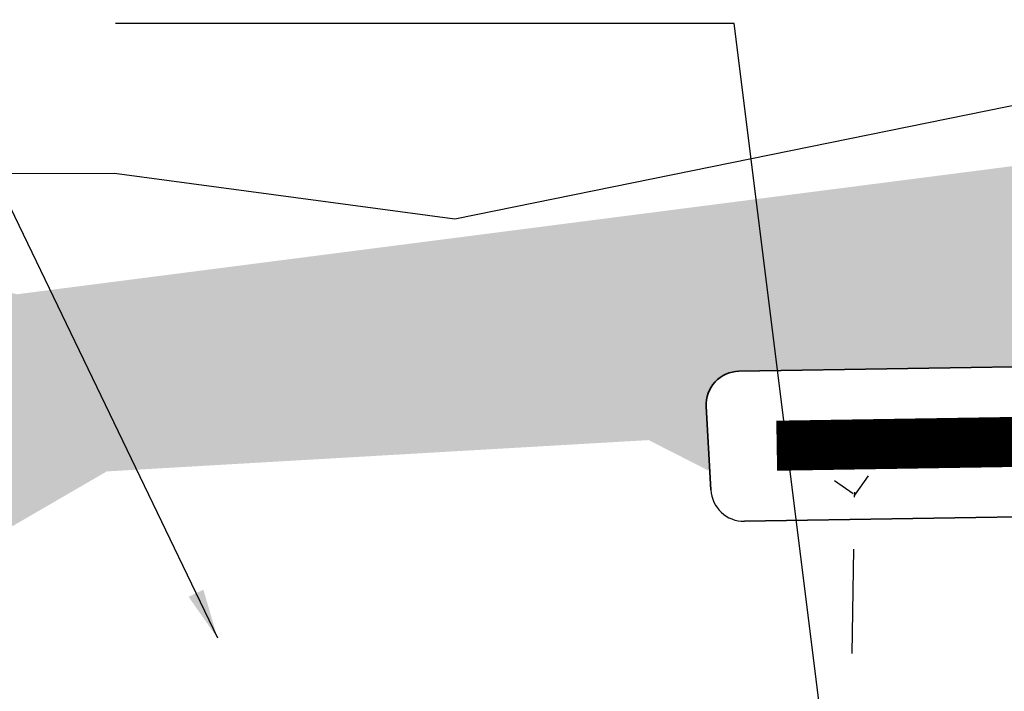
# Model space of a CAD drawing. Extents: x 100296 to 107772, y 404875 to 408930.
# Tile 28 of 98: x 101361 to 101391, y 407482 to 407502. Entities that reach past the tile are written whole.
import ezdxf

# ---------------------------------------------------------------- set-up
doc = ezdxf.new("R2010")
doc.units = 0
doc.linetypes.add('B0703', pattern=[4.6875, 3.125, -1.5625])
doc.linetypes.add('HIDDEN', pattern=[2, 1, -1])
doc.layers.add('n-we-gw-grondwerk_watergang-g', color=170, linetype='Continuous', lineweight=35)
for name, color, linetype in [('n-xx-gw-waterlijn-gd', 161, 'Continuous'), ('TDNL----_bossages', 71, 'Continuous'), ('TDNL----_plangrens', 4, 'ENV-L14'), ('TDNL----_stroomrichting', 170, 'Continuous'), ('TDNL5200_duikers', 2, 'B0703'), ('TTNM----_maatvoering', 7, 'Continuous')]:
    doc.layers.add(name, color=color, linetype=linetype)
doc.styles.add('ENV-P', font='ISOCP.SHX')
doc.linetypes.add('ENV-L14', pattern='A,12.5,-1.25,[144,env-shp.shx,S=0.125,R=0,X=0,Y=0.75],-1.25', length=15)
doc.dimstyles.new('ENVIRO2', dxfattribs={"dimtxt": 2.5, "dimasz": 3, "dimexe": 2.5, "dimexo": 0.63, "dimgap": 1.5, "dimtad": 1, "dimzin": 0, "dimdsep": 46, "dimtxsty": 'ENV-P', "dimcen": 2.5, "dimse1": 1, "dimse2": 1, "dimclrd": 1, "dimclrt": 2, "dimadec": 0, "dimazin": 0, "dimtfac": 0.9, "dimtmove": 0, "dimatfit": 3, "dimfxl": 1, "dimtolj": 1, "dimtzin": 0, "dimarcsym": 0})

msp = doc.modelspace()

# ---------------------------------------------------------------- hatches: boundary and pattern name
at = {"layer": 'TDNL----_bossages'}
h = msp.add_hatch(dxfattribs=at)
h.set_pattern_fill('ENV-A30', color=256)
h.set_pattern_definition([(45, (0, 0), (-0.6222539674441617, 0.6222539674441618), []), (45, (0, 3.1112698), (-3.111269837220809, 3.11126983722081), [1, -0.6]), (17, (0, 0), (0.5157491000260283, 1.596552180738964), [0, -1.632, -0.924, 0, -1.344]), (48, (0, 0), (-0.3683115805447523, 1.623436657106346), [0, -1.616, 0, -1.648, 0, -1.328]), (71, (0, 0), (-0.9582315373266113, 1.345261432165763), [0, -1.6, 0, -0.9599999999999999, -1.316])])
edge = h.paths.add_edge_path()
edge.add_line((101631.6280828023, 407469.6562539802), (101632.2316357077, 407471.5508864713))
edge.add_arc((101626.5147049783, 407473.3720682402), 6.000000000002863, 342.3302352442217, 446.359084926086)
edge.add_line((101626.8957241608, 407479.3599580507), (101611.3307915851, 407480.350380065))
edge.add_line((101611.3307915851, 407480.350380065), (101606.1368240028, 407480.8027214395))
edge.add_line((101606.1368240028, 407480.8027214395), (101600.9533239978, 407481.2608050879))
edge.add_line((101600.9533239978, 407481.2608050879), (101595.7757660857, 407481.7040847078))
edge.add_line((101595.7757660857, 407481.7040847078), (101590.6009274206, 407482.1150527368))
edge.add_line((101590.6009274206, 407482.1150527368), (101585.4287345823, 407482.4938333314))
edge.add_line((101585.4287345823, 407482.4938333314), (101580.2573226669, 407482.826514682))
edge.add_line((101580.2573226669, 407482.826514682), (101575.0897411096, 407483.1362137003))
edge.add_line((101575.0897411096, 407483.1362137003), (101569.9179742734, 407483.3515950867))
edge.add_line((101569.9179742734, 407483.3515950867), (101564.7498998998, 407483.5352080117))
edge.add_line((101564.7498998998, 407483.5352080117), (101559.5854320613, 407483.6871620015))
edge.add_line((101559.5854320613, 407483.6871620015), (101554.4262195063, 407483.8301159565))
edge.add_line((101554.4262195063, 407483.8301159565), (101549.281265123, 407484.0256781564))
edge.add_line((101549.281265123, 407484.0256781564), (101544.1495712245, 407484.1777510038))
edge.add_line((101544.1495712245, 407484.1777510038), (101539.0303440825, 407484.2722708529))
edge.add_line((101539.0303440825, 407484.2722708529), (101533.924618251, 407484.3277936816))
edge.add_line((101533.924618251, 407484.3277936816), (101528.8323906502, 407484.348990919))
edge.add_line((101528.8323906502, 407484.348990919), (101523.7535642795, 407484.3404517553))
edge.add_line((101523.7535642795, 407484.3404517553), (101518.6876466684, 407484.2952715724))
edge.add_line((101518.6876466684, 407484.2952715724), (101513.633820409, 407484.1889588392))
edge.add_line((101513.633820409, 407484.1889588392), (101508.5929532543, 407484.0665742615))
edge.add_line((101508.5929532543, 407484.0665742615), (101503.5645451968, 407483.9313048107))
edge.add_line((101503.5645451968, 407483.9313048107), (101498.5480510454, 407483.7852310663))
edge.add_line((101498.5480510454, 407483.7852310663), (101493.5422507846, 407483.6362854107))
edge.add_line((101493.5422507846, 407483.6362854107), (101483.5370751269, 407483.4459927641))
edge.add_line((101483.5370751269, 407483.4459927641), (101473.5325847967, 407483.2930489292))
edge.add_line((101473.5325847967, 407483.2930489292), (101463.5274899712, 407483.1071614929))
edge.add_line((101463.5274899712, 407483.1071614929), (101453.5209094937, 407482.8403168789))
edge.add_line((101453.5209094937, 407482.8403168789), (101443.5136103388, 407482.5343095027))
edge.add_line((101443.5136103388, 407482.5343095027), (101433.5081777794, 407482.3300183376))
edge.add_line((101433.5081777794, 407482.3300183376), (101413.5019921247, 407482.1764359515))
edge.add_line((101413.5019921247, 407482.1764359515), (101395.5313596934, 407481.8922171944))
edge.add_arc((101395.539266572, 407481.3922797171), 0.4999999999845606, 90.90609930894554, 168.9826031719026)
edge.add_line((101395.0484819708, 407481.487833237), (101398.5100475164, 407481.424310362))
edge.add_line((101398.5100475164, 407481.424310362), (101460.0296005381, 407480.0069863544))
edge.add_line((101460.0296005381, 407480.0069863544), (101522.1195406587, 407478.6150672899))
edge.add_line((101522.1195406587, 407478.6150672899), (101552.1308784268, 407477.2825962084))
edge.add_line((101552.1308784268, 407477.2825962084), (101578.5199892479, 407474.6257253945))
edge.add_line((101578.5199892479, 407474.6257253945), (101603.0848261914, 407470.8503984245))
edge.add_line((101603.0848261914, 407470.8503984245), (101630.2783762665, 407465.4211428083))
edge.add_line((101630.2783762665, 407465.4211428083), (101631.6280828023, 407469.6562539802))
edge = h.paths.add_edge_path()
edge.add_line((101383.0045273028, 407491.1952842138), (101413.3904114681, 407491.6758593))
edge.add_line((101413.3904114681, 407491.6758593), (101433.3747434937, 407491.8292739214))
edge.add_line((101433.3747434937, 407491.8292739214), (101443.2714590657, 407492.0313453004))
edge.add_line((101443.2714590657, 407492.0313453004), (101453.2491059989, 407492.3364459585))
edge.add_line((101453.2491059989, 407492.3364459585), (101463.3126272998, 407492.6048090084))
edge.add_line((101463.3126272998, 407492.6048090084), (101473.3717408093, 407492.7917000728))
edge.add_line((101473.3717408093, 407492.7917000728), (101483.3741414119, 407492.944611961))
edge.add_line((101483.3741414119, 407492.944611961), (101493.3106463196, 407493.1335985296))
edge.add_line((101493.3106463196, 407493.1335985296), (101498.2655072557, 407493.2810285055))
edge.add_line((101498.2655072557, 407493.2810285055), (101503.2985553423, 407493.4275861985))
edge.add_line((101503.2985553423, 407493.4275861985), (101508.3499302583, 407493.5634734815))
edge.add_line((101508.3499302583, 407493.5634734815), (101513.418631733, 407493.6865338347))
edge.add_line((101513.418631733, 407493.6865338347), (101518.5453811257, 407493.7943805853))
edge.add_line((101518.5453811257, 407493.7943805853), (101523.7032163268, 407493.8403805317))
edge.add_line((101523.7032163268, 407493.8403805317), (101528.8441769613, 407493.849024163))
edge.add_line((101528.8441769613, 407493.849024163), (101533.9960429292, 407493.8275786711))
edge.add_line((101533.9960429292, 407493.8275786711), (101539.1696850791, 407493.7713172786))
edge.add_line((101539.1696850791, 407493.7713172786), (101544.3779658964, 407493.6751531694))
edge.add_line((101544.3779658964, 407493.6751531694), (101549.6023902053, 407493.5203323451))
edge.add_line((101549.6023902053, 407493.5203323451), (101554.7382120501, 407493.325117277))
edge.add_line((101554.7382120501, 407493.325117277), (101559.8566957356, 407493.1832918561))
edge.add_line((101559.8566957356, 407493.1832918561), (101565.058254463, 407493.0302465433))
edge.add_line((101565.058254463, 407493.0302465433), (101570.2842760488, 407492.844574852))
edge.add_line((101570.2842760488, 407492.844574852), (101575.5715895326, 407492.6243814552))
edge.add_line((101575.5715895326, 407492.6243814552), (101580.8464297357, 407492.3082543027))
edge.add_line((101580.8464297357, 407492.3082543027), (101586.0806212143, 407491.9715342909))
edge.add_line((101586.0806212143, 407491.9715342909), (101591.3239116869, 407491.587546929))
edge.add_line((101591.3239116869, 407491.587546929), (101596.5570099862, 407491.1719521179))
edge.add_line((101596.5570099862, 407491.1719521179), (101601.7766613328, 407490.7250686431))
edge.add_line((101601.7766613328, 407490.7250686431), (101606.9670849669, 407490.2663731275))
edge.add_line((101606.9670849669, 407490.2663731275), (101636.2651424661, 407487.7148124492))
edge.add_line((101636.2651424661, 407487.7148124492), (101637.5376327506, 407497.7422154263))
edge.add_line((101637.5376327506, 407497.7422154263), (101582.5547483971, 407518.867778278))
edge.add_line((101582.5547483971, 407518.867778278), (101577.0953049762, 407506.8692729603))
edge.add_line((101577.0953049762, 407506.8692729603), (101559.352046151, 407505.7784978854))
edge.add_line((101559.352046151, 407505.7784978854), (101556.0763584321, 407501.4154180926))
edge.add_line((101556.0763584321, 407501.4154180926), (101545.1574174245, 407501.1427140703))
edge.add_line((101545.1574174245, 407501.1427140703), (101535.6033508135, 407505.2331103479))
edge.add_line((101535.6033508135, 407505.2331103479), (101403.7573399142, 407498.9611639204))
edge.add_line((101403.7573399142, 407498.9611639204), (101361.3705095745, 407493.503699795))
edge.add_line((101361.3705095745, 407493.503699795), (101349.6326330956, 407495.9579334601))
edge.add_line((101349.6326330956, 407495.9579334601), (101305.9569232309, 407497.0487085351))
edge.add_line((101305.9569232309, 407497.0487085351), (101255.8814485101, 407493.6644963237))
edge.add_line((101255.8814485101, 407493.6644963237), (101251.0320223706, 407493.9336321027))
edge.add_line((101251.0320223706, 407493.9336321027), (101250.2975979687, 407494.6265502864))
edge.add_line((101250.2975979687, 407494.6265502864), (101210.4137285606, 407493.4934766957))
edge.add_line((101210.4137285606, 407493.4934766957), (101206.7884684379, 407493.7309266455))
edge.add_line((101206.7884684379, 407493.7309266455), (101206.4406304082, 407493.7595203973))
edge.add_line((101206.4406304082, 407493.7595203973), (101204.1370894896, 407491.9003031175))
edge.add_line((101204.1370894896, 407491.9003031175), (101199.0033592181, 407492.2365559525))
edge.add_arc((101200.0490982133, 407508.2023453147), 16.0000000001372, 252.3439144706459, 266.25255180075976, ccw=False)
edge.add_line((101195.1962533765, 407492.9560376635), (101184.7721024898, 407496.2740073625))
edge.add_line((101184.7721024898, 407496.2740073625), (101173.4889828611, 407509.0639396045))
edge.add_line((101173.4889828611, 407509.0639396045), (101166.8252022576, 407509.6166953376))
edge.add_arc((101165.6678871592, 407495.6646122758), 14.00000000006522, 85.2582124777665, 174.9108574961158)
edge.add_line((101151.7230766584, 407496.9064899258), (101157.4161808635, 407485.8486020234))
edge.add_line((101157.4161808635, 407485.8486020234), (101358.6664499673, 407482.1554766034))
edge.add_line((101358.6664499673, 407482.1554766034), (101360.1560438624, 407485.9269372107))
edge.add_line((101360.1560438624, 407485.9269372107), (101364.0568877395, 407488.1921554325))
edge.add_line((101364.0568877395, 407488.1921554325), (101380.2952938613, 407489.1309638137))
edge.add_line((101380.2952938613, 407489.1309638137), (101382.1273550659, 407488.1995137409))
edge.add_line((101382.1273550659, 407488.1995137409), (101382.0218151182, 407490.1411327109))
edge.add_arc((101383.0203410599, 407490.1954092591), 0.9999999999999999, 90.90609930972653, 183.1113460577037, ccw=False)

# ---------------------------------------------------------------- linework, layer by layer
at = {"layer": 'n-we-gw-grondwerk_watergang-g'}
for points in [[(101382.1576070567, 407487.6429677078), (101382.0218151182, 407490.1411327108, -0.4255321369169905), (101383.0045273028, 407491.1952842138), (101413.3904114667, 407491.6758593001)], [(101413.4432654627, 407487.1761324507), (101383.1719467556, 407486.6973693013, 0.3870383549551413)]]:
    msp.add_lwpolyline(points, format="xyb", dxfattribs=at)
at = {"layer": 'n-xx-gw-waterlijn-gd', "ltscale": 0.1, "const_width": 1.5}
msp.add_lwpolyline([(101384.1338569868, 407488.9628640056), (101413.4168384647, 407489.4259958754)], dxfattribs=at)
at = {"layer": 'TDNL----_plangrens', "flags": 128}
msp.add_lwpolyline([(100739.2868531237, 407413.0773053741, -0.1432469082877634), (100723.7505059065, 407449.3200165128, -0.2568120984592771), (100723.9835513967, 407450.242528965), (100744.9920477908, 407466.2935291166, -0.1251981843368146), (100746.6634251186, 407466.9877947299), (100748.1899174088, 407467.1455317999, -0.01662278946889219), (100754.0056960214, 407467.4961851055), (100782.8030322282, 407465.5632297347), (100787.8641580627, 407465.3278006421), (100792.8370493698, 407465.0799898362), (100797.811689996, 407464.8174513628), (100802.7858689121, 407464.5411216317), (100807.7589475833, 407464.2499274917), (100812.7317610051, 407463.9438225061), (100817.6680972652, 407463.6251443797), (100822.5624550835, 407463.2468726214), (100827.4874784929, 407462.7971868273), (100832.4530212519, 407462.323053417), (100837.4226759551, 407461.8336265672), (100842.4600490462, 407461.3224250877), (100847.5447173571, 407460.8846589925), (100852.5621043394, 407460.4996338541), (100857.533290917, 407460.1032007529), (100862.5042160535, 407459.6918343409), (100867.2382117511, 407459.2858319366), (100871.9553312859, 407458.5639368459), (100877.078042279, 407457.7462141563), (100882.1363853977, 407457.1618671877), (100887.2161081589, 407456.4459117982), (100892.3942575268, 407455.9770318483), (100897.3752654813, 407455.5257063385), (100902.3451225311, 407455.0603486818), (100907.3147194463, 407454.5799719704), (100912.2604228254, 407454.086932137), (100917.178769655, 407453.5502276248), (100922.0474471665, 407452.9690408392), (100926.8478419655, 407452.2864379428), (100931.7183452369, 407451.4539315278), (100936.7456725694, 407450.5791563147), (100941.7869863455, 407449.776890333), (100946.8921338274, 407448.9683506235), (100952.1632787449, 407448.3001682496), (100957.3130568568, 407447.8805397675), (100962.2599555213, 407447.4627667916), (100966.9927298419, 407447.0181454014), (100971.6817808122, 407446.291575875), (100976.5814389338, 407445.4305197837), (100981.545518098, 407444.5437624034), (100986.5249101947, 407443.6402677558), (100991.5265217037, 407442.7400149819), (100992.3333587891, 407435.38393353), (101010.6455710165, 407439.3630608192), (101044.608, 407446.751), (101045.548, 407451.865), (101045.7354354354, 407470.8379496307), (101152.2257843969, 407468.5625046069), (101153.7960364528, 407444.8260170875, -0.02213634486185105), (101223.7604701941, 407453.4844729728, -0.0320152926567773), (101250.5344253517, 407454.5246229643), (101283.1644786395, 407454.7245967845), (101303.2885377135, 407454.8723369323), (101377.7011879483, 407457.6710294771), (101383.5089184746, 407454.8009643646), (101393.9781071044, 407453.974314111, 0.01091316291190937), (101394.4342178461, 407453.9295895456), (101414.3606890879, 407452.4138897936), (101422.6562773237, 407452.0257574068), (101432.620022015, 407451.5395023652), (101442.5110057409, 407451.0191673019), (101452.4179969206, 407450.3344773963), (101462.4607899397, 407449.6344693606), (101472.5223603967, 407449.0541699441), (101482.5245291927, 407448.4987364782), (101492.4849881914, 407447.9379462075), (101497.4547572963, 407447.6349291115), (101502.4503100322, 407447.3324351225), (101507.4178843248, 407447.0408123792), (101512.3472164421, 407446.7396753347), (101517.2551360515, 407446.423848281), (101522.1406321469, 407446.0899934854), (101527.001880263, 407445.7337952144), (101531.8384783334, 407445.3509116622), (101536.6499650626, 407444.937429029), (101541.4354322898, 407444.4895336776), (101546.1914001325, 407444.003742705), (101550.8870594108, 407443.4773872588), (101555.4986560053, 407442.8825057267), (101560.0952950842, 407442.1788330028), (101564.7255050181, 407441.3903345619), (101569.3554112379, 407440.5346323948), (101573.9628026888, 407439.6157972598), (101578.5586664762, 407438.6239808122), (101583.1819581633, 407437.5629141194), (101587.7868530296, 407436.4731342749), (101592.3199716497, 407435.3317581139), (101596.555412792, 407434.1846924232), (101627.1282734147, 407423.6446025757), (101632.4705592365, 407440.4841093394), (101650.339, 407434.411), (101666.6740270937, 407429.3078135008), (101657.6655, 407400.472), (101662.6088926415, 407398.9277443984), (101669.2436173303, 407419.5996078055, -0.4160609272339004), (101672.4015920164, 407421.213914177), (101686.8188945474, 407416.5001712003), (101691.4771224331, 407415.0073440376), (101696.1218678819, 407413.5198355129), (101700.7739103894, 407412.0309332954), (101705.4212743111, 407410.5441240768), (101710.0094546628, 407409.0586213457), (101714.5277926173, 407407.5101889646), (101719.0321050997, 407405.8844818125), (101723.522608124, 407404.1914698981), (101728.0310462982, 407402.4187230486), (101732.5468123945, 407400.6291159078), (101737.000462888, 407398.7995685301), (101741.4224732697, 407396.9056480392), (101745.8116049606, 407394.9519059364), (101750.1403689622, 407392.9356199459), (101754.441560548, 407390.8150480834), (101758.8122705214, 407388.5970964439), (101765.2851688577, 407385.3567358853), (101767.3039443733, 407384.3087319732, -0.3046151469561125), (101772.6553310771, 407374.5268600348, -0.000684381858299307), (101772.6576419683, 407374.5116243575, 0.06840167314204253), (101773.463728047, 407363.7446950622, -0.1929248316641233), (101772.2061085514, 407356.4116812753), (101761.3632122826, 407339.3168412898), (101767.9374814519, 407334.7351309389), (101793.5700687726, 407316.4915473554), (101804.7799126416, 407330.0685015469, -0.2278404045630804), (101810.7541325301, 407332.624157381, 0.0513531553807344), (101821.4791772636, 407333.2555937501, -0.1888825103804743), (101826.8280306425, 407332.1046559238), (101836.3172867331, 407325.8153332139, -0.0242377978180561), (101846.0771515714, 407317.5519636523), (101847.5256161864, 407316.0002340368), (101850.7438391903, 407312.4602044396), (101853.9160644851, 407308.8804043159), (101857.0392437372, 407305.2631292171), (101860.1122137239, 407301.6076019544), (101862.9283071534, 407298.166473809), (101916.7725156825, 407216.9823138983), (101968.2095316, 407134.085549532), (101972.0680222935, 407127.4044557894), (101996.3016819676, 407098.1006054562), (102005.3636419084, 407086.7923990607), (102008.4455566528, 407082.8770219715), (102011.5312600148, 407078.9154207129), (102014.7330905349, 407074.9868383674), (102018.0273461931, 407071.2001643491), (102021.213875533, 407067.3811769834), (102024.4343625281, 407063.5107446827), (102027.7920052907, 407059.7018421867), (102031.2060533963, 407056.0451865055), (102034.4701153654, 407052.2660668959), (102037.8950437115, 407048.5364918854), (102041.3242290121, 407044.8809278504), (102044.6892805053, 407041.1927022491), (102048.062628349, 407037.4909567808), (102051.4265681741, 407033.7851454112), (102054.7863551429, 407030.0660903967), (102058.1700042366, 407026.3527772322), (102061.6430361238, 407022.5865128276), (102065.4236075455, 407019.1085134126), (102069.0570478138, 407015.6252103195), (102072.7371080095, 407012.1764129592), (102076.3084791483, 407008.7003393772), (102079.8032150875, 407005.1167932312), (102083.4107446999, 407001.4937230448), (102087.2288076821, 406998.0618074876), (102090.9768445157, 406994.6662037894), (102094.6957694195, 406991.2762417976), (102098.3172932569, 406987.8248914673), (102101.9037628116, 406984.3152863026), (102105.514434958, 406980.7606320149), (102109.2436806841, 406977.2846959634), (102112.9614025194, 406973.8682140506), (102116.5968847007, 406970.4177357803), (102120.1900888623, 406966.9185457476), (102123.7636938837, 406963.3923458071), (102127.3186001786, 406959.8446940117), (102130.8673184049, 406956.2858512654), (102134.3984696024, 406952.7324721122), (102137.8703518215, 406949.134502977), (102141.3392761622, 406945.5154070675), (102144.7916693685, 406941.8925993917), (102148.2066380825, 406938.2847015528), (102151.591264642, 406934.7038003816), (102154.9179764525, 406931.144410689), (102158.1663152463, 406927.571607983), (102161.3633685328, 406923.9946696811), (102164.4951998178, 406920.416269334), (102167.5444855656, 406916.8255081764), (102170.5009577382, 406913.2067352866), (102173.3746593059, 406909.5538928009), (102176.1911296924, 406905.8458702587), (102178.9661418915, 406902.1023029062), (102181.6576957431, 406898.3156077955), (102184.2475456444, 406894.4584023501), (102186.7626818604, 406890.5330235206), (102189.2210549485, 406886.5538268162), (102191.6193578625, 406882.5586534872), (102193.872053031, 406878.489748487), (102196.0601617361, 406874.3484781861), (102198.2099117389, 406870.1715401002), (102200.3067599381, 406865.9744227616), (102202.2400386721, 406861.9103414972), (102208.465244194, 406847.878116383), (102209.6121585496, 406844.5372614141), (102211.0649557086, 406840.0639923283), (102212.4430000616, 406835.5671323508), (102213.7459257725, 406831.0478718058), (102214.9747002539, 406826.502697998), (102216.1359940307, 406821.9171271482), (102217.2390980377, 406817.2844843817), (102218.2915979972, 406812.6067463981), (102219.3011634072, 406807.8862975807), (102219.3246354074, 406807.7716276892, -0.01468118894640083), (102222.2070547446, 406791.2321912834), (102224.1106866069, 406778.0280173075, -0.003491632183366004), (102224.2736762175, 406776.8387255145), (102225.1210636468, 406769.3400668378, 0.06164122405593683), (102220.7860359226, 406763.286188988), (102219.487004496, 406761.1443225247, -0.02894925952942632), (102216.0281873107, 406759.5540853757), (102209.6612383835, 406756.6434481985), (102212.6380790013, 406750.1316808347), (102212.77, 406736.71, 0.1949923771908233), (102231.938, 406746.034, -0.1182563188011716), (102234.9904854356, 406749.1419155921, -0.1890750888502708), (102261.2598711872, 406754.0644418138, -0.1534905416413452), (102274.9210317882, 406742.5228634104, 0.1862880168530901), (102288.2419999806, 406736.7960004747), (102295.5075904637, 406736.4679397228), (102295.097, 406742.8529999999), (102293.275, 406749.549), (102279.2849996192, 406779.295000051), (102275.5991873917, 406787.1777848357), (102279.4587552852, 406788.9459752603), (102271.4026836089, 406806.5311529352), (102262.4540478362, 406826.0646631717), (102245.515, 406863.059), (102225.87, 406905.623), (102192.8063339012, 406977.3803082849), (102173.546, 407019.093), (102144.190463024, 407082.7360132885), (102101.988, 407174.612), (102101.566, 407175.532), (102070.4468670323, 407156.0684514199), (102058.354, 407182.319), (102047.5404334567, 407175.6813301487), (102037.7386760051, 407186.3790545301), (102032.8737539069, 407192.2988376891), (102029.2553724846, 407196.1383378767), (102025.8279523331, 407199.7673564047), (102022.4062014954, 407203.4489770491), (102018.9034408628, 407207.134564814), (102015.3890318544, 407210.7857540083), (102011.8287798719, 407214.4412381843), (102008.1815634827, 407218.0760114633), (102004.4896749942, 407221.6385286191), (102000.8430871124, 407225.1065726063), (101997.2583547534, 407228.5940823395), (101993.6283724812, 407232.1221065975), (101989.9613858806, 407235.6453382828), (101986.2873501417, 407239.1387797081), (101982.6180170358, 407242.6254234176), (101978.9227459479, 407246.1111594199), (101975.2116158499, 407249.5827576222), (101971.5104913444, 407253.0219196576), (101967.8468065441, 407256.4561304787), (101964.1903220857, 407259.9111417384), (101960.5379165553, 407263.3704358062), (101956.9739235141, 407266.7716227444), (101953.5361971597, 407270.2429437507), (101950.0223833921, 407273.8632493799), (101946.432497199, 407277.4473754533), (101942.9088871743, 407281.0001411), (101939.3637674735, 407284.6020653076), (101935.7444445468, 407288.2470343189), (101932.0719089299, 407291.84784094), (101928.4193473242, 407295.4278545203), (101924.8128497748, 407298.9440535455), (101921.30469434, 407302.5331047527), (101917.6952811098, 407306.2387222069), (101913.9598197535, 407309.9643887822), (101910.1561761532, 407313.5973941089), (101906.3701413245, 407317.1734101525), (101902.5633412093, 407320.7294047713), (101898.7350089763, 407324.2754705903), (101894.865215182, 407327.7956235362), (101890.9789067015, 407331.2677026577), (101887.0921628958, 407334.7055557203), (101883.2156468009, 407338.1024407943), (101879.3478150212, 407341.5102690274), (101875.4341977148, 407344.9108836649), (101871.6187293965, 407348.184528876), (101855.5945381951, 407362.908615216, -0.252732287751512), (101854.8189997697, 407365.1540433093, 0.1219095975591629), (101853.160822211, 407385.8155261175, 0.02555492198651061), (101852.3532278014, 407387.9817338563, 0.410588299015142), (101795.9860066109, 407410.5048574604, -0.1781397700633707), (101793.686296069, 407410.6348985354), (101790.4019609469, 407411.668594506), (101780.4093043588, 407411.564745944), (101774.5637554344, 407415.6563702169), (101770.1026121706, 407418.4881787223), (101765.7700462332, 407421.1949870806), (101761.4530778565, 407423.9068112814), (101757.1010279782, 407426.6240563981), (101752.7171137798, 407429.3322341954), (101748.2987497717, 407432.0176099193), (101743.8583449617, 407434.6670367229), (101739.4028961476, 407437.2885627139), (101734.9258776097, 407439.8847577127), (101730.4282281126, 407442.4560645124), (101725.9088968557, 407445.0029430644), (101721.3234984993, 407447.5493291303), (101716.643072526, 407450.0290661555), (101711.9138482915, 407452.4146030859), (101707.14254933, 407454.7043808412), (101702.3382069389, 407456.8998975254), (101697.3802279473, 407459.0647878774), (101685.0442659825, 407463.694816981, -0.1468987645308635), (101683.5931488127, 407464.9576400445), (101689.2460461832, 407482.7452718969), (101683.8929278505, 407484.4217690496), (101690.3095472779, 407504.9613563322), (101682.1033402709, 407507.9069741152), (101666.1502361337, 407456.9244774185), (101657.685, 407459.121), (101639.766, 407464.547), (101639.6848731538, 407464.286037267), (101635.455, 407465.601), (101641.2368877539, 407483.1673876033), (101645.3070783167, 407495.5333393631), (101642.08, 407496.719), (101607.129, 407511.646), (101612.392, 407526.001), (101581.9927761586, 407524.6711243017), (101579.507, 407517.488), (101575.394, 407510.198), (101573.121, 407508.777), (101557.269, 407506.807), (101530.824, 407506.206), (101519.057, 407505.9295), (101507.29, 407505.653), (101484.731, 407504.656), (101459.4970002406, 407502.9339999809), (101427.265, 407501.014), (101421.153, 407500.943), (101415.041, 407500.872), (101396.604, 407500.255), (101374.489, 407495.756), (101364.292, 407497.12), (101352.064, 407497.113), (101349.584, 407498.703), (101347.492, 407498.976), (101346.248, 407498.39), (101332.711, 407497.804), (101330.029, 407500.122), (101327.997, 407500.331), (101324.518, 407498.84), (101295.0025000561, 407497.5727500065), (101253.763, 407494.725), (101210.4137285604, 407493.4934766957), (101206.7884684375, 407493.7309266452), (101197.0638609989, 407494.5303303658), (101185.9039147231, 407498.0142404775), (101174.0331793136, 407511.4702623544), (101174.4546239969, 407521.5211993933), (101154.6252836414, 407522.2652829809), (101154.2083935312, 407511.1554345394), (101154.051, 407506.961), (101128.647, 407505.961), (101129.0380046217, 407486.7394898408), (101083.0871679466, 407487.8812979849), (101045.9118887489, 407488.6992458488), (101046.3370769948, 407524.6601912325), (101018.1971858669, 407520.3057887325), (101013.5162212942, 407520.0233946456), (101008.5055510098, 407519.6889133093), (101003.3278527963, 407519.3714202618), (100998.0189341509, 407518.7722314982), (100992.8767621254, 407518.0417143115), (100987.8311479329, 407517.2949666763), (100982.8743091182, 407516.548258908), (100977.9756107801, 407515.9011969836), (100973.021429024, 407515.3099810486), (100968.0356534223, 407514.7297814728), (100963.0642501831, 407514.1713638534), (100958.0894396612, 407513.6461830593), (100953.0187230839, 407513.1257647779), (100947.9025235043, 407512.5016955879), (100942.8965042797, 407511.8459516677), (100937.9354207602, 407511.2501073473), (100932.945616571, 407510.6656230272), (100927.9678885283, 407510.097328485), (100923.118977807, 407509.573647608), (100918.2623512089, 407509.2318318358), (100913.264804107, 407508.8949604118), (100908.2712983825, 407508.5623464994), (100903.2814429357, 407508.2379132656), (100898.2969714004, 407507.9285830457), (100893.3127863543, 407507.634024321), (100888.335696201, 407507.3546192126), (100883.3395973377, 407507.0980498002), (100878.1677554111, 407506.8208152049), (100872.9150871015, 407506.3168428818), (100867.8334380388, 407505.7110839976), (100863.070008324, 407505.1637142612), (100858.3301173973, 407504.9165309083), (100853.3688178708, 407504.7007340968), (100848.3866447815, 407504.4989376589), (100843.338585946, 407504.3095797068), (100838.2504970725, 407504.0439332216), (100833.2277906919, 407503.7446781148), (100828.2439887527, 407503.4625895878), (100823.2604741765, 407503.1953667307), (100818.3258485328, 407502.9454707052), (100813.4190250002, 407502.775390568), (100808.4645068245, 407502.6531743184), (100803.4839859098, 407502.5451432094), (100798.5037448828, 407502.4519455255), (100793.5217865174, 407502.3735497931), (100789.3470216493, 407502.3180645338, -0.01241394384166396), (100787.9797520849, 407502.3419967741), (100756.1665438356, 407501.1664304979, -0.2041488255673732), (100733.4635350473, 407510.6820490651, 0.4726042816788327), (100669.2085629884, 407512.9869992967, -0.1892506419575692), (100667.842368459, 407512.2877777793), (100642.4923923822, 407510.2000546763), (100642.1924592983, 407512.8714210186), (100631.0883577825, 407512.6136525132, -0.01041102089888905), (100621.579562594, 407512.591199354), (100613.9257211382, 407512.724990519), (100603.9295775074, 407512.9084297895), (100593.9312608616, 407513.0919079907), (100583.9329442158, 407513.2753861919), (100573.9346275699, 407513.4588643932), (100563.9363109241, 407513.6423425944), (100553.9379942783, 407513.8258207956), (100548.9388359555, 407513.9175598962), (100543.9396776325, 407514.0092989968), (100538.9405193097, 407514.1010380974), (100533.9413609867, 407514.192777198), (100523.943044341, 407514.3762553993), (100513.9447276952, 407514.5597336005), (100503.9464110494, 407514.7432118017), (100493.9480943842, 407514.9266900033), (100483.9487675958, 407515.1101867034), (100473.9326938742, 407515.2932313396), (100453.4691547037, 407515.6471500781, 0.03070555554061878), (100439.2612938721, 407515.0201980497), (100391.2823731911, 407509.0467019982), (100383.0104473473, 407506.9291155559), (100371.0620297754, 407505.8856489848), (100362.02, 407505.096), (100330.373, 407500), (100299.9108642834, 407493.9015717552), (100308.1638358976, 407454.1758354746), (100345.8670108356, 407460.7626251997), (100370.687, 407465.099), (100400, 407467.735), (100436.284, 407469.121), (100480.738, 407467.998), (100527.748, 407460.884), (100583.384, 407446.232), (100637.584, 407424.585), (100688.405, 407397.253), (100715.467, 407378.851), (100722.6490746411, 407379.9424874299), (100725.1059398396, 407378.111884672), (100734.5947126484, 407380.5295391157), (100753.2682522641, 407385.5147464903), (100765.323, 407388.29), (100752.0680625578, 407397.5410917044)], format="xyb", close=True, dxfattribs=at)
at = {"layer": 'TDNL----_stroomrichting'}
msp.add_arc((101383.1561329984, 407487.697244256), 1, 183.1113460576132, 270.9060993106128, dxfattribs=at)
at = {"layer": 'TDNL5200_duikers', "linetype": 'HIDDEN', "flags": 128}
for points in [[(101385.8715845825, 407487.9233201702), (101386.4219494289, 407487.5330604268)], [(101386.8735942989, 407488.0640484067), (101386.4698850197, 407487.4845291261)]]:
    msp.add_lwpolyline(points, dxfattribs=at)
at = {"layer": 'TDNL5200_duikers', "flags": 128}
msp.add_lwpolyline([(101386.0322635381, 407459.3031187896), (101386.4711558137, 407487.5663641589)], dxfattribs=at)

# ---------------------------------------------------------------- leaders
at = {"layer": 'TTNM----_maatvoering', "annotation_type": 0, "has_hookline": 1, "hookline_direction": 1}
for points, text_width in [([(101385.7522714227, 407478.5109734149), (101382.8595983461, 407501.6210563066), (101381.3595983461, 407501.6210563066)], 16.79530460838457), ([(101367.3808217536, 407483.1885047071), (101359.3691958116, 407499.8454533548), (101357.8691958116, 407499.8454533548)], 26.4265546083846)]:
    msp.add_leader(points, dimstyle='ENVIRO2', override={"dimscale": 0.5, "dimgap": 0.5}, dxfattribs=dict(at, text_width=text_width))

doc.saveas('drawing.dxf')
